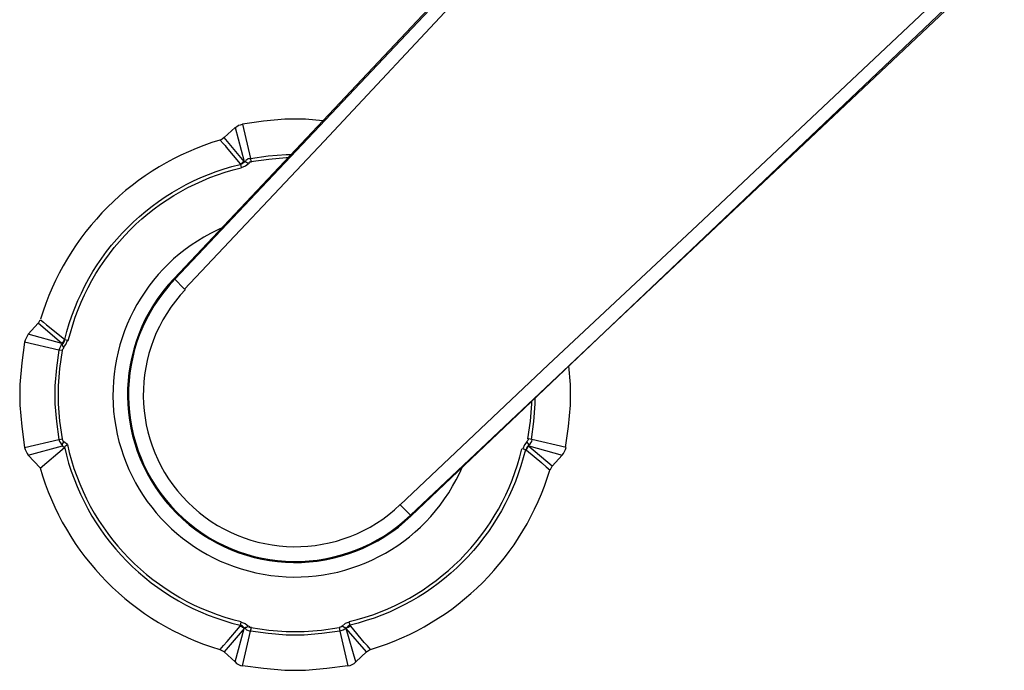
# Model space of a CAD drawing. Header units: inches. Extents: x 19734 to 55198, y -1945 to 10268.
# Tile 27 of 53: x 48564 to 48668, y 346 to 415. Entities that reach past the tile are written whole.
import ezdxf

# ---------------------------------------------------------------- set-up
doc = ezdxf.new("R2010")
doc.units = ezdxf.units.IN
doc.header["$MEASUREMENT"] = 0
doc.layers.add('G-ANNO-SYMB', color=7, linetype='Continuous', lineweight=30)

msp = doc.modelspace()

# ---------------------------------------------------------------- linework, layer by layer
at = {"layer": 'G-ANNO-SYMB'}
for p, q in [((48580.21724, 387.58673), (48639.71651, 450.6649)), ((48580.2938, 387.51398), (48639.94019, 450.59034)), ((48580.21724, 387.58673), (48581.33565, 386.46833)), ((48581.33565, 386.46833), (48580.21724, 387.58673))]:
    msp.add_line(p, q, dxfattribs=at)
for points in [[(48668.42229, 422.25736), (48605.41869, 362.38529), (48605.34413, 362.45985), (48604.22572, 363.57826), (48619.95798, 378.41579), (48635.83936, 393.25333), (48651.57163, 408.09087), (48667.30389, 422.9284)], [(48605.34413, 362.45985), (48668.42229, 421.95912)], [(48611.01072, 418.08197), (48596.17319, 402.20059), (48581.33565, 386.46833)], [(48586.7039, 403.6175), (48587.6529, 400.03239), (48585.54401, 402.56305), (48586.7039, 403.6175), (48586.86207, 403.72294), (48587.07296, 403.88111), (48587.28385, 403.93383), (48587.49473, 403.98655), (48588.33829, 400.34872), (48588.23285, 400.296), (48588.07468, 400.296), (48587.96923, 400.19055), (48587.86379, 400.13783)], [(48596.02308, 404.3433), (48594.19046, 404.51378), (48591.97612, 404.51378), (48589.70907, 404.30289), (48587.49473, 403.98655)], [(48585.54401, 402.56305), (48585.33312, 402.40489), (48585.12223, 402.29944), (48585.43857, 401.93039), (48585.64946, 401.7195), (48585.7549, 401.56133), (48587.23112, 399.76878), (48587.28385, 399.71605), (48587.33657, 399.39972)], [(48588.18012, 399.87422), (48588.28557, 399.97966), (48588.44373, 399.97966), (48588.33829, 400.34872), (48590.23629, 400.61233), (48592.13429, 400.7705), (48592.65299, 400.7705)], [(48587.23112, 399.76878), (48587.33657, 399.8215), (48587.44201, 399.87422), (48587.54746, 399.97966), (48587.6529, 400.03239)], [(48587.28385, 399.71605), (48587.38929, 399.76878), (48587.49473, 399.8215), (48587.60018, 399.92694), (48587.70562, 399.97966)], [(48587.38929, 399.39972), (48587.81107, 399.55789), (48588.1274, 399.8215), (48587.91651, 399.92694), (48587.81107, 399.97966), (48587.70562, 399.97966), (48587.86379, 400.08511)], [(48587.70562, 400.03239), (48587.75835, 399.97966)], [(48588.23285, 399.87422), (48588.18012, 399.8215)], [(48592.30488, 400.40144), (48592.13429, 400.40144), (48590.28901, 400.24328), (48588.39101, 399.97966)], [(48568.30385, 380.68333), (48565.77318, 382.84494), (48564.71873, 381.68505)], [(48565.77318, 382.79222), (48565.98407, 383.214)], [(48568.35657, 380.63061), (48568.1984, 380.52516), (48568.14568, 380.367), (48568.04023, 380.15611), (48567.98751, 379.99794), (48564.34968, 380.8415)], [(48568.46201, 380.26155), (48568.72562, 380.57789), (48568.88379, 380.99966)], [(48568.35657, 380.57789), (48568.30385, 380.63061)], [(48621.8169, 369.66439), (48622.13323, 371.87872), (48622.34412, 374.14578), (48622.34412, 376.36011), (48622.16152, 378.32307)], [(48617.81001, 370.56066), (48618.07362, 372.45866), (48618.23179, 374.30394), (48618.23179, 374.6163)], [(48618.17907, 370.50794), (48618.44268, 372.40594), (48618.60085, 374.30394), (48618.60085, 374.96442)], [(48564.34968, 369.66439), (48567.98751, 370.50794), (48568.04023, 370.29705), (48568.14568, 370.13889), (48568.25112, 369.98072), (48568.35657, 369.82255), (48568.35657, 369.928), (48568.40929, 370.08616), (48568.51473, 370.24433)], [(48565.98407, 367.45005), (48568.56746, 369.66439), (48568.62018, 369.76983), (48568.6729, 369.82255), (48568.88379, 369.98072), (48568.51473, 370.24433), (48568.40929, 370.4025), (48568.35657, 370.50794), (48568.35657, 370.56066)], [(48617.65185, 369.34805), (48617.70457, 369.50622), (48617.75729, 369.61166), (48617.81001, 369.71711), (48617.91546, 369.82255), (48621.44785, 368.82083), (48621.60601, 369.03172), (48621.71146, 369.24261), (48621.8169, 369.4535), (48621.86962, 369.66439), (48618.23179, 370.50794), (48617.86273, 370.56066), (48617.81001, 370.4025), (48617.70457, 370.29705), (48617.81001, 370.08616), (48617.86273, 369.98072), (48617.86273, 369.87528), (48617.75729, 369.76983), (48617.70457, 369.66439), (48617.65185, 369.55894), (48617.59912, 369.40077)], [(48618.23179, 370.50794), (48618.17907, 370.29705), (48618.07362, 370.13889), (48617.96818, 369.98072), (48617.86273, 369.87528)], [(48619.28623, 367.97727), (48617.65185, 369.34805), (48617.59912, 369.40077), (48617.23007, 369.50622)], [(48617.70457, 370.24433), (48617.44096, 369.928), (48617.28279, 369.50622)], [(48617.86273, 369.928), (48617.91546, 369.87528)], [(48621.44785, 368.82083), (48620.3934, 367.66094), (48617.91546, 369.76983)], [(48619.33896, 367.97727), (48619.76073, 367.60822), (48620.18251, 367.23916)], [(48620.3934, 367.71366), (48620.18251, 367.29189)], [(48585.12223, 348.20644), (48585.49129, 348.62822), (48585.86035, 349.05), (48587.23112, 350.68439), (48587.28385, 350.78983), (48587.33657, 351.10616), (48587.75835, 350.948), (48588.1274, 350.68439), (48587.91651, 350.52622), (48587.81107, 350.52622), (48587.75835, 350.4735), (48587.70562, 350.4735), (48587.60018, 350.57894), (48587.49473, 350.68439), (48587.38929, 350.73711), (48587.28385, 350.78983)], [(48586.7039, 346.88839), (48587.6529, 350.42077), (48585.54401, 347.94283), (48585.12223, 348.15372)], [(48587.23112, 350.68439), (48587.33657, 350.68439), (48587.44201, 350.57894), (48587.54746, 350.52622), (48587.6529, 350.42077)], [(48587.70562, 350.52622), (48587.86379, 350.42077)], [(48587.75835, 350.4735), (48587.70562, 350.42077)], [(48588.18012, 350.68439), (48588.23285, 350.63166)], [(48588.39101, 350.52622), (48590.28901, 350.26261), (48592.13429, 350.10444), (48594.03229, 350.10444), (48595.87757, 350.26261), (48597.77557, 350.52622), (48597.82829, 350.15716), (48595.93029, 349.89355), (48594.03229, 349.73539), (48592.13429, 349.73539), (48590.23629, 349.89355), (48588.33829, 350.15716), (48588.44373, 350.52622), (48588.28557, 350.52622), (48588.18012, 350.57894)], [(48600.67529, 347.94283), (48600.88618, 348.101), (48601.09707, 348.20644), (48600.78073, 348.5755), (48600.56985, 348.78639), (48600.41168, 348.94455), (48598.98818, 350.68439), (48598.93546, 350.78983), (48598.83001, 351.10616), (48598.40823, 350.948), (48598.0919, 350.68439), (48597.93373, 350.57894), (48597.77557, 350.52622)], [(48598.51368, 350.4735), (48598.35551, 350.36805), (48598.19735, 350.26261), (48598.03918, 350.20989), (48597.82829, 350.15716), (48598.67185, 346.46661), (48598.93546, 346.51933), (48599.14635, 346.62477), (48599.35723, 346.73022), (48599.5154, 346.88839), (48600.67529, 347.94283), (48598.51368, 350.42077), (48598.46096, 350.4735)], [(48599.5154, 346.88839), (48598.51368, 350.42077), (48598.61912, 350.52622), (48598.72457, 350.57894), (48598.88273, 350.68439), (48598.98818, 350.68439)], [(48585.54401, 347.94283), (48586.7039, 346.88839), (48586.86207, 346.73022), (48587.07296, 346.62477), (48587.28385, 346.51933), (48587.49473, 346.46661), (48588.33829, 350.15716), (48588.23285, 350.15716), (48588.07468, 350.20989), (48587.96923, 350.26261), (48587.86379, 350.36805)], [(48587.49473, 346.51933), (48589.70907, 346.203), (48591.97612, 345.99211), (48594.19046, 345.99211), (48596.45751, 346.203), (48598.67185, 346.51933)]]:
    msp.add_lwpolyline(points, dxfattribs=at)
for points in [[(48568.35657, 379.94522), (48568.40929, 380.10339), (48568.51473, 380.20883), (48568.40929, 380.41972), (48568.35657, 380.52516), (48568.35657, 380.63061), (48568.46201, 380.73605), (48568.51473, 380.8415), (48568.56746, 380.94694), (48568.62018, 381.10511, -0.281659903), (48587.23112, 399.71605)], [(48566.03679, 383.214), (48566.35312, 382.95039), (48566.66946, 382.68678), (48568.56746, 381.15783), (48568.62018, 381.10511), (48568.98923, 380.99966, -0.282855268), (48587.33657, 399.347)], [(48580.28992, 387.51406, 0.977889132), (48605.34413, 362.45985), (48605.34413, 362.45985)], [(48568.56746, 381.15783), (48568.51473, 380.99966), (48568.46201, 380.89422), (48568.35657, 380.78878), (48568.30385, 380.68333), (48564.71873, 381.68505), (48564.61329, 381.47416), (48564.50785, 381.26328), (48564.4024, 381.05239), (48564.34968, 380.8415), (48564.03335, 378.62716), (48563.82246, 376.36011), (48563.82246, 374.14578), (48564.03335, 371.87872), (48564.34968, 369.66439), (48564.4024, 369.4535), (48564.50785, 369.24261), (48564.61329, 369.03172), (48564.71873, 368.82083), (48565.98407, 367.50277, 0.256219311), (48585.06951, 348.20644)], [(48564.71873, 368.82083), (48568.35657, 369.82255), (48568.56746, 369.66439), (48568.56746, 369.71711, 0.285624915), (48587.23112, 350.78983)], [(48617.5464, 369.40077, -0.281659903), (48598.93546, 350.78983), (48598.83001, 350.73711), (48598.72457, 350.68439), (48598.61912, 350.57894), (48598.51368, 350.4735), (48598.46096, 350.4735), (48598.40823, 350.52622), (48598.30279, 350.52622), (48598.0919, 350.68439)]]:
    msp.add_lwpolyline(points, format="xyb", dxfattribs=at)
msp.add_lwpolyline([(48568.35657, 370.56066), (48568.09296, 372.45866), (48567.93479, 374.30394), (48567.93479, 376.20194), (48568.09296, 378.04722), (48568.35657, 379.94522), (48567.98751, 379.99794), (48567.7239, 378.09994), (48567.56573, 376.20194), (48567.56573, 374.30394), (48567.7239, 372.40594), (48567.98751, 370.50794)], close=True, dxfattribs=at)
for centre, radius, start, end in [((48593.24827, 375.08796), 28.41402, 106.7288203, 163.2711797), ((48593.07921, 375.24523), 19.35314, 112.888476, 337.0608182), ((48593.09723, 375.26528), 17.82449, 136.2696072, 313.7303928), ((48593.09723, 375.26528), 16.14645, 136.2696072, 313.7303928), ((48593.11065, 375.27615), 24.79884, 192.329614, 256.5358532), ((48593.0849, 375.25133), 24.76796, 283.4123297, 346.5876703), ((48592.91831, 375.41792), 28.41402, 286.7288203, 343.2711797)]:
    msp.add_arc(centre, radius, start, end, dxfattribs=at)

doc.saveas('drawing.dxf')
